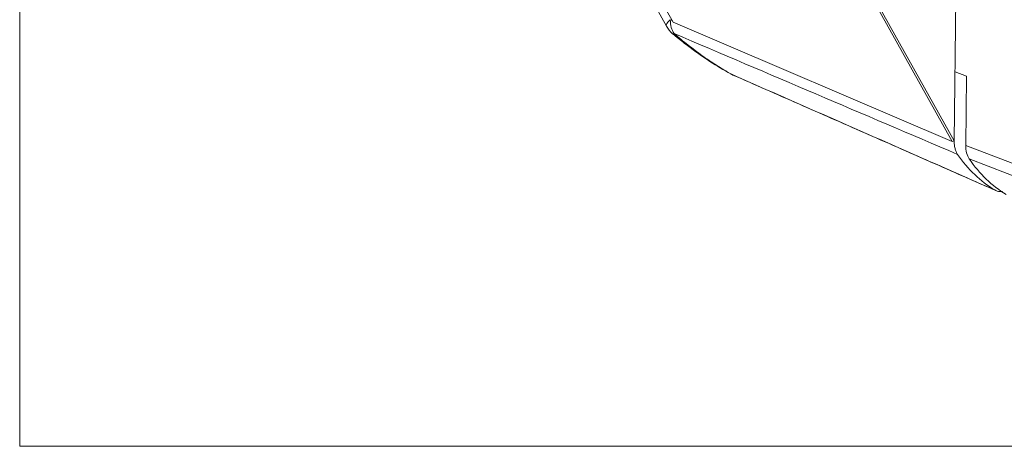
# Model space of a CAD drawing. Header units: millimetres. Extents: x 4 to 836, y 3 to 589.
# Tile 1 of 94: x 173 to 209, y 100 to 116. Entities that reach past the tile are written whole.
import ezdxf

# ---------------------------------------------------------------- set-up
doc = ezdxf.new("R2010")
doc.units = ezdxf.units.MM
doc.layers.add('1', color=7, linetype='Continuous', true_color=0xffffff)

msp = doc.modelspace()

# ---------------------------------------------------------------- linework, layer by layer
at = {"layer": '1', "color": 251, "linetype": 'Continuous', "lineweight": 18}
for q in [(172.88, 218.172), (308.295, 100.016)]:
    msp.add_line((172.88, 100.016), q, dxfattribs=at)
at = {"layer": '1', "color": 18, "linetype": 'Continuous', "lineweight": 18}
for p, q in [((207.22, 111.241), (186.667, 148.087)), ((207.293, 111.266), (186.74, 148.112)), ((186.499, 134.367), (196.944, 115.642)), ((196.944, 115.642), (207.22, 111.241)), ((207.293, 111.266), (207.22, 111.241))]:
    msp.add_line(p, q, dxfattribs=at)
at = {"layer": '1', "color": 252, "linetype": 'Continuous', "lineweight": 18}
for p, q in [((207.703, 144.77), (207.293, 111.266)), ((186.124, 134.44), (196.695, 115.498))]:
    msp.add_line(p, q, dxfattribs=at)
at = {"layer": '1', "color": 9, "linetype": 'Continuous', "lineweight": 18}
for p, q in [((207.75, 113.648), (207.324, 113.812)), ((207.719, 111.103), (207.75, 113.648))]:
    msp.add_line(p, q, dxfattribs=at)
at = {"layer": '1', "color": 9, "linetype": 'Continuous', "lineweight": 13}
for p, q in [((207.719, 111.103), (211.554, 109.628)), ((211.683, 109.132), (207.848, 110.607))]:
    msp.add_line(p, q, dxfattribs=at)
at = {"layer": '1', "color": 252, "linetype": 'Continuous', "lineweight": 18}
for centre, start, end in [((197.568, 115.985), 209.1654, 230.0567), ((199.55, 114.61), 241.1215, 246.2583)]:
    msp.add_arc(centre, 1, start, end, dxfattribs=at)
at = {"layer": '1', "color": 252, "linetype": 'Continuous', "lineweight": 13}
for centre, major_axis, ratio, start_param, end_param in [((197.568, 115.985), (-0.873, -0.487), 0.208183, 5.572994, 6.283193), ((197.568, 115.985), (-0.393, -0.919), 0.666988, 5.255922, 5.909222), ((197.568, 115.985), (-0.642, -0.767), 0.129531, 6.283064, 6.561246), ((199.55, 114.61), (-0.403, -0.915), 0.643013, 6.181408, 6.283356)]:
    msp.add_ellipse(centre, major_axis=major_axis, ratio=ratio, start_param=start_param, end_param=end_param, dxfattribs=at)
at = {"layer": '1', "color": 252, "linetype": 'Continuous', "lineweight": 18}
for centre, major_axis, ratio, start_param, end_param in [((199.55, 114.61), (-0.483, -0.876), 0.294739, 6.283175, 6.364705), ((212.626, 117.619), (-3.249, -8.447), 0.648836, 5.862299, 6.171197)]:
    msp.add_ellipse(centre, major_axis=major_axis, ratio=ratio, start_param=start_param, end_param=end_param, dxfattribs=at)
at = {"layer": '1', "color": 9, "linetype": 'Continuous', "lineweight": 18}
for centre, major_axis, start_param, end_param in [((208.423, 111.363), (-0.359, -0.933), 5.23135, 5.862324), ((213.052, 117.455), (-3.249, -8.447), 5.862324, 6.171173)]:
    msp.add_ellipse(centre, major_axis=major_axis, ratio=0.648836, start_param=start_param, end_param=end_param, dxfattribs=at)
at = {"layer": '1', "color": 252, "linetype": 'Continuous', "lineweight": 13}
for points in [[(196.84, 115.734), (196.863, 115.724), (196.886, 115.715), (196.909, 115.705)], [(207.422, 110.771), (203.94, 112.255), (200.459, 113.739), (196.978, 115.225)], [(199.089, 113.726), (202.321, 112.304), (205.553, 110.882), (208.785, 109.461)]]:
    msp.add_open_spline(points, degree=3, dxfattribs=at)
at = {"layer": '1', "color": 252, "linetype": 'Continuous', "lineweight": 18}
for points, knots in [([(196.926, 115.219), (197.071, 115.097), (197.487, 114.762), (198.165, 114.271), (198.742, 113.916), (199.035, 113.752), (199.067, 113.734)], [0, 0, 0, 0, 0.215208, 0.607514, 0.95706, 1, 1, 1, 1]), ([(207.293, 111.266), (207.292, 111.217), (207.297, 111.123), (207.313, 111.035), (207.335, 110.95), (207.362, 110.871), (207.4, 110.802), (207.422, 110.771)], [0, 0, 0, 0, 0.25, 0.5, 0.5, 0.75, 1, 1, 1, 1]), ([(208.785, 109.461), (208.815, 109.443), (208.877, 109.415), (208.945, 109.403), (209.009, 109.399), (209.039, 109.4), (209.068, 109.404)], [0, 0, 0, 0, 0.354272, 0.708545, 0.708545, 1, 1, 1, 1])]:
    msp.add_open_spline(points, degree=3, knots=knots, dxfattribs=at)
at = {"layer": '1', "color": 252, "linetype": 'Continuous', "lineweight": 13}
msp.add_open_spline([(196.978, 115.225), (197.145, 115.081), (197.314, 114.94), (197.657, 114.67), (197.831, 114.539), (198.182, 114.288), (198.361, 114.168), (198.722, 113.938), (198.905, 113.829), (199.089, 113.726)], degree=3, knots=[0, 0, 0, 0, 0.25, 0.25, 0.5, 0.5, 0.75, 0.75, 1, 1, 1, 1], dxfattribs=at)
at = {"layer": '1', "color": 252, "linetype": 'Continuous', "lineweight": 18}
msp.add_open_spline([(199.147, 113.695), (208.833, 109.437)], degree=1, dxfattribs=at)

doc.saveas('drawing.dxf')
